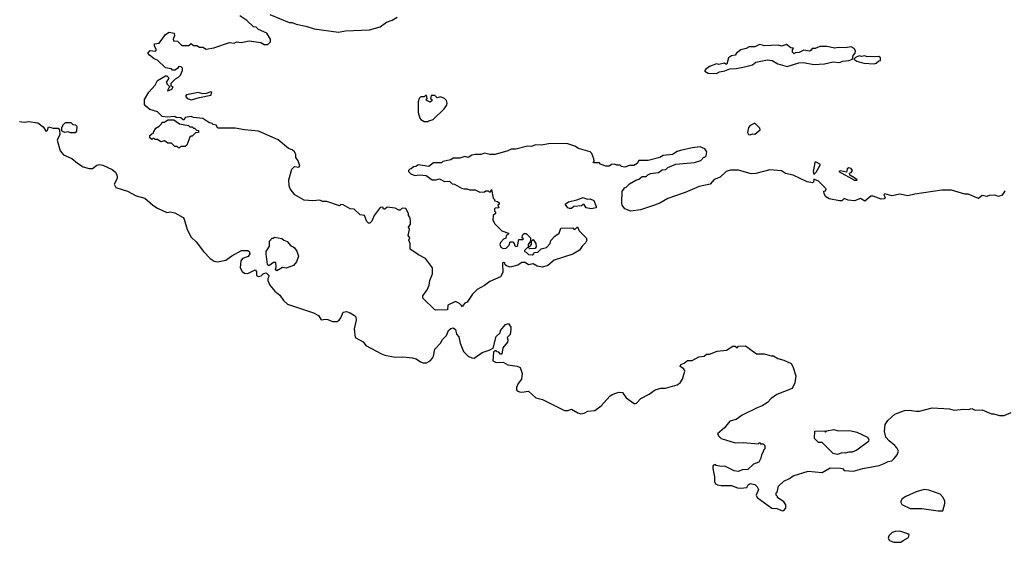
# Model space of a CAD drawing. Extents: x 2494118 to 2687960, y 757339 to 915227.
# Tile 80 of 256: x 2594237 to 2602726, y 784250 to 788754. Entities that reach past the tile are written whole.
import ezdxf

# ---------------------------------------------------------------- set-up
doc = ezdxf.new("R2010")
doc.units = 0

msp = doc.modelspace()

# ---------------------------------------------------------------- linework, layer by layer
at = {"layer": '0CON20XD'}
for points in [[(2595523, 788167), (2595510, 788145), (2595515, 788140), (2595547.5, 788155), (2595560, 788175), (2595541.7, 788181.7), (2595543.3, 788206.7), (2595580, 788245), (2595605, 788257.5), (2595622.5, 788275), (2595640, 788315), (2595640, 788335), (2595628.3, 788348.3), (2595615, 788350), (2595605, 788347.5), (2595596.4, 788333.6), (2595575, 788320), (2595555, 788320), (2595545, 788330), (2595495, 788340), (2595426.4, 788406.4), (2595395, 788417.5), (2595355, 788447.5), (2595342.5, 788465), (2595360.7, 788489.3), (2595407.5, 788482.5), (2595416.2, 788495), (2595400, 788525), (2595400, 788545), (2595439.3, 788550.7), (2595493.6, 788626.4), (2595525, 788647.5), (2595568.3, 788638.3), (2595572.5, 788615), (2595560, 788585), (2595563, 788573), (2595598.3, 788568.3), (2595635, 788530), (2595695, 788530), (2595715, 788550), (2595735, 788530), (2595765, 788530), (2595788.3, 788518.3), (2595815, 788517.5), (2595845, 788500), (2595909.3, 788510.7), (2596045, 788556.7), (2596085, 788552.5), (2596105, 788562.5), (2596145, 788557.5), (2596215, 788572.5), (2596317, 788557), (2596345, 788540), (2596375, 788540), (2596398.3, 788561.7), (2596400, 788585), (2596366.4, 788636.4), (2596295, 788670), (2596275, 788690), (2596253, 788693), (2596196.4, 788746.4), (2596135, 788787.5)], [(2596395, 788800), (2596560.7, 788730.7), (2596585, 788730), (2596620, 788715), (2596705, 788698.6), (2596775, 788674.3), (2596985, 788646.2), (2597045, 788657.5), (2597254.1, 788665.9), (2597345, 788692), (2597398.8, 788731.2), (2597449.5, 788750.5), (2597490, 788775)], [(2600245, 788290), (2600270, 788305), (2600317, 788313), (2600358.3, 788331.7), (2600415, 788332), (2600485, 788346.2), (2600553.9, 788366.1), (2600585, 788388.8), (2600685, 788408.8), (2600725, 788403.3), (2600774.1, 788374.1), (2600855, 788350), (2600955, 788382.5), (2600995, 788383.8), (2601085, 788368.6), (2601175, 788372.5), (2601250.5, 788389.5), (2601305, 788386.2), (2601335, 788397.5), (2601385, 788401.2), (2601417.5, 788412.5), (2601422.5, 788445), (2601440, 788465), (2601442.5, 788485), (2601432.5, 788505), (2601405, 788521.2), (2601355, 788511.2), (2601295, 788513.3), (2601265, 788508), (2601195, 788523.3), (2601135, 788522.5), (2601095, 788506.7), (2601070, 788505), (2601060, 788490), (2601046.1, 788483.9), (2600998.3, 788491.7), (2600958.8, 788471.2), (2600923, 788467), (2600915, 788460), (2600900, 788475), (2600900, 788495), (2600908.3, 788508.3), (2600885, 788510), (2600849.3, 788539.3), (2600805, 788526.7), (2600775, 788533.3), (2600655, 788527.5), (2600640, 788535), (2600615, 788538.8), (2600575, 788521.2), (2600525, 788521.2), (2600500, 788505), (2600455, 788493.3), (2600417.5, 788465), (2600405, 788447.5), (2600375, 788442.5), (2600347.5, 788425), (2600335, 788370), (2600325, 788370), (2600315, 788380), (2600265, 788367.5), (2600245, 788372.5), (2600185, 788350), (2600150, 788325), (2600143, 788317), (2600145, 788310), (2600173.9, 788293.9), (2600245, 788290)], [(2601605, 788374), (2601620.7, 788379.3), (2601645, 788400), (2601658.3, 788401.7), (2601657.5, 788425), (2601645, 788436.7), (2601605, 788432.5), (2601565, 788437.5), (2601545, 788432.5), (2601525, 788442.5), (2601495, 788437.5), (2601475, 788442.5), (2601441.7, 788428.3), (2601430, 788415), (2601455, 788397.5), (2601515, 788380), (2601605, 788374)], [(2602731.7, 787278.3), (2602708.3, 787241.7), (2602675, 787230), (2602645, 787242.5), (2602595, 787240), (2602575, 787230), (2602535, 787240), (2602505, 787212.5), (2602415, 787250), (2602385, 787251.2), (2602270, 787285), (2602186.1, 787286.1), (2601955, 787251.2), (2601894.1, 787235.9), (2601825, 787249.2), (2601755, 787236.2), (2601695, 787252.5), (2601687.5, 787245), (2601698.3, 787221.7), (2601689.4, 787210.6), (2601665, 787208), (2601595, 787232.5), (2601575, 787232.5), (2601525, 787190), (2601485, 787212.5), (2601435, 787193.8), (2601378.8, 787198.8), (2601345, 787212.5), (2601326, 787194), (2601305, 787193.8), (2601215, 787210), (2601187, 787227), (2601173, 787253), (2601170, 787275), (2601185, 787280), (2601190, 787295), (2601125, 787362.5), (2601085, 787380), (2601080, 787355), (2601071.7, 787348.3), (2601026.2, 787356.2), (2600905, 787413.8), (2600839.5, 787429.5), (2600805, 787450), (2600705, 787458.8), (2600585, 787428), (2600545, 787426), (2600435, 787456), (2600364.1, 787455.9), (2600327.5, 787445), (2600275, 787397.5), (2600225, 787377.5), (2600190, 787335), (2600095, 787316.7), (2599975, 787263.3), (2599825, 787213.3), (2599755, 787173.3), (2599710, 787155), (2599590, 787115), (2599505, 787103.3), (2599455, 787122.5), (2599432.5, 787155), (2599427.5, 787175), (2599430, 787275), (2599450, 787295), (2599450, 787305), (2599465, 787310), (2599495, 787340), (2599548.3, 787371.7), (2599575, 787380), (2599605, 787402.5), (2599637, 787403), (2599653, 787417), (2599675, 787427.5), (2599745, 787437.5), (2599775, 787460), (2599807, 787463), (2599825, 787480), (2599895, 787507.5), (2600055, 787523.3), (2600108.3, 787541.7), (2600135, 787570), (2600145, 787570), (2600155, 787580), (2600160, 787615), (2600145, 787640), (2600105, 787656.7), (2600035, 787650), (2599935, 787626.7), (2599905, 787617.5), (2599865, 787592.5), (2599785, 787582.5), (2599755, 787567.5), (2599655, 787540), (2599575, 787540), (2599560, 787515), (2599531.7, 787498.3), (2599495, 787497.5), (2599455, 787482.5), (2599425, 787490), (2599415, 787500), (2599385, 787500), (2599365, 787507.5), (2599340, 787505), (2599319.3, 787490.7), (2599291.7, 787491.7), (2599245, 787510), (2599235, 787520), (2599185, 787520), (2599180, 787525), (2599190, 787535), (2599187.5, 787555), (2599170.7, 787600.7), (2599156.1, 787616.1), (2599055, 787643.8), (2599022.5, 787665), (2598955, 787686.2), (2598797, 787683), (2598735, 787673.3), (2598685, 787676.7), (2598649.3, 787660.7), (2598615, 787663.3), (2598515, 787637.5), (2598475, 787637.5), (2598445, 787623.3), (2598335, 787592.5), (2598291.7, 787591.7), (2598245, 787602.5), (2598215, 787593.3), (2598165, 787593.3), (2598135, 787586.2), (2598105, 787566.7), (2598075, 787576.2), (2598030.7, 787559.3), (2597975, 787560), (2597955, 787546.2), (2597885, 787532.5), (2597875, 787520), (2597805, 787521.2), (2597765, 787490), (2597675, 787502.5), (2597651.7, 787488.3), (2597633, 787487), (2597612.5, 787467.5), (2597600, 787465), (2597590, 787455), (2597590, 787445), (2597610, 787425), (2597645, 787410), (2597685, 787417.5), (2597741.7, 787411.7), (2597793.6, 787373.6), (2597825, 787372.5), (2597855, 787382.5), (2597898.3, 787358.3), (2597941.7, 787361.7), (2597965, 787340), (2597985, 787337.5), (2598045, 787303.3), (2598067, 787297), (2598095, 787296.7), (2598115, 787286.7), (2598165, 787286.7), (2598205, 787267.5), (2598245, 787270), (2598255, 787280), (2598275, 787280), (2598285, 787270), (2598295, 787270), (2598305, 787290), (2598320, 787215), (2598330, 787205), (2598331.7, 787191.7), (2598357, 787187), (2598370, 787175), (2598370, 787165), (2598360, 787155), (2598368.3, 787131.7), (2598335, 787130), (2598330, 787125), (2598330, 787105), (2598340, 787095), (2598340, 787085), (2598320, 787065), (2598317.5, 787025), (2598332.5, 786995), (2598393.6, 786933.6), (2598450, 786915), (2598450, 786905), (2598430, 786895), (2598428.3, 786871.7), (2598407, 786863), (2598382.5, 786835), (2598377.5, 786815), (2598385, 786792.5), (2598405, 786782.5), (2598430, 786785), (2598458.3, 786811.7), (2598465, 786840), (2598488.3, 786838.3), (2598500, 786825), (2598501.7, 786811.7), (2598515, 786800), (2598528.3, 786801.7), (2598541.7, 786858.3), (2598575, 786860), (2598580, 786865), (2598570, 786875), (2598573, 786897), (2598585, 786910), (2598605, 786910), (2598640, 786875), (2598640, 786845), (2598620, 786815), (2598621.7, 786801.7), (2598635, 786800), (2598650, 786815), (2598650, 786845), (2598665, 786860), (2598687.5, 786825), (2598690, 786795), (2598678.3, 786781.7), (2598635, 786780), (2598625, 786790), (2598615, 786790), (2598590, 786765), (2598590, 786755), (2598605, 786750), (2598625, 786730), (2598655, 786727.5), (2598670, 786735), (2598671.7, 786748.3), (2598705, 786750), (2598731.7, 786778.3), (2598778.3, 786791.7), (2598810, 786825), (2598815, 786850), (2598850.7, 786889.3), (2598887.5, 786915), (2598901.7, 786958.3), (2599005, 786960), (2599015, 786950), (2599025, 786950), (2599045, 786970), (2599060, 786935), (2599120, 786875), (2599127.5, 786855), (2599115, 786830), (2599087, 786803), (2599063, 786767), (2599006.4, 786733.6), (2598845, 786682.5), (2598790, 786635), (2598745, 786622.5), (2598698.3, 786628.3), (2598665, 786650), (2598625, 786642.5), (2598595, 786660), (2598565, 786660), (2598531.7, 786638.3), (2598465, 786622.5), (2598433, 786633), (2598421.7, 786641.7), (2598418.3, 786658.3), (2598405, 786660), (2598400, 786655), (2598402.5, 786575), (2598383, 786537), (2598291.7, 786498.3), (2598245, 786463.3), (2598181.7, 786428.3), (2598140.7, 786389.3), (2598095, 786320), (2598075, 786310), (2598060, 786295), (2598055, 786280), (2598045, 786290), (2598028.3, 786308.3), (2597995, 786323.8), (2597927.5, 786295), (2597925.9, 786254.1), (2597825, 786251.2), (2597812.5, 786255), (2597713.9, 786353.9), (2597713.3, 786375), (2597750, 786425), (2597767.5, 786465), (2597773.3, 786506.7), (2597797.5, 786565), (2597797.5, 786615), (2597735, 786696.7), (2597676.4, 786726.4), (2597603.3, 786775), (2597602.5, 786825), (2597592.5, 786855), (2597600, 786875), (2597587.5, 786895), (2597596.7, 786945), (2597590, 786965), (2597607, 786993), (2597607, 787023), (2597601.7, 787051.7), (2597590, 787065), (2597590, 787085), (2597565, 787127.5), (2597535, 787130), (2597517, 787113), (2597505, 787112.5), (2597475, 787130), (2597405, 787137.5), (2597385, 787120), (2597375, 787120), (2597368.3, 787138.3), (2597345, 787136.7), (2597293.8, 787065), (2597273, 787017), (2597255, 787000), (2597245, 787000), (2597230, 787015), (2597210, 787065), (2597173, 787073), (2597121.7, 787121.7), (2597085, 787122.5), (2597025, 787157.5), (2597005, 787160), (2596995, 787150), (2596885, 787187.5), (2596848.3, 787188.3), (2596825, 787197.5), (2596765, 787192.5), (2596688.3, 787198.3), (2596610, 787245), (2596570, 787295), (2596560.7, 787320.7), (2596556.7, 787375), (2596582.5, 787465), (2596605, 787490), (2596645, 787482.5), (2596652.5, 787495), (2596636.7, 787536.7), (2596617.5, 787565), (2596617.5, 787595), (2596606.4, 787616.4), (2596585, 787632.5), (2596555, 787642.5), (2596465, 787717.5), (2596295, 787792.5), (2596175, 787803.3), (2596095, 787820), (2595945, 787820), (2595930, 787845), (2595905, 787850), (2595895, 787860), (2595868.3, 787868.3), (2595815, 787902.5), (2595735, 787910), (2595715, 787920), (2595665, 787910), (2595655, 787890), (2595645, 787890), (2595627, 787907), (2595585, 787910), (2595575, 787920), (2595507.5, 787912.5), (2595465, 787920), (2595425, 787960), (2595359.3, 787979.3), (2595325, 788007.5), (2595313.9, 788023.9), (2595312.5, 788065), (2595351.7, 788128.3), (2595405, 788190), (2595425, 788230), (2595495, 788270), (2595505, 788270), (2595520, 788255), (2595520, 788245), (2595500, 788215), (2595510, 788195), (2595530, 788175), (2595523, 788167)], [(2595715, 788062.5), (2595785.8, 788084.2), (2595885, 788103.8), (2595892.5, 788125), (2595885, 788132.5), (2595845, 788116.7), (2595815, 788116.2), (2595775, 788125.8), (2595674.2, 788105.8), (2595667.5, 788095), (2595681.2, 788075), (2595715, 788062.5)], [(2597755, 787877.5), (2597765, 787883.3), (2597802.5, 787895), (2597897.5, 787985), (2597917, 788013), (2597922.5, 788035), (2597917, 788057), (2597900, 788075), (2597865, 788090), (2597835, 788080), (2597815, 788100), (2597785, 788100), (2597780, 788075), (2597790, 788065), (2597790, 788055), (2597775, 788042.5), (2597741.7, 788061.7), (2597750, 788075), (2597745, 788100), (2597735, 788100), (2597725, 788090), (2597695, 788090), (2597680, 788075), (2597672.5, 788045), (2597673.3, 787955), (2597686.4, 787906.4), (2597695, 787892.5), (2597725, 787877.5), (2597755, 787877.5)], [(2595615, 787650), (2595605, 787650), (2595595, 787660), (2595575, 787660), (2595545, 787690), (2595515, 787690), (2595485, 787710), (2595455, 787700), (2595425, 787720), (2595405, 787720), (2595395, 787730), (2595385, 787730), (2595375, 787720), (2595360, 787735), (2595360, 787755), (2595375, 787770), (2595390, 787775), (2595390, 787785), (2595410.7, 787819.3), (2595440, 787835), (2595460, 787855), (2595465, 787870), (2595485, 787870), (2595515, 787890), (2595565, 787890), (2595615, 787857.5), (2595691.7, 787841.7), (2595705, 787830), (2595725, 787830), (2595735, 787820), (2595745, 787820), (2595761.7, 787801.7), (2595778.3, 787798.3), (2595778.3, 787781.7), (2595751.7, 787778.3), (2595725, 787750), (2595715, 787750), (2595705, 787740), (2595677, 787673), (2595665, 787660), (2595625, 787660), (2595615, 787650)], [(2594235, 787876.7), (2594275, 787870), (2594315, 787876.5), (2594394.2, 787864.2), (2594439.3, 787829.3), (2594465, 787790), (2594477, 787803), (2594485, 787830), (2594525, 787820), (2594568.3, 787818.3), (2594580, 787805), (2594582.5, 787765), (2594560, 787715), (2594585, 787624.2), (2594615, 787587.9), (2594687.8, 787557.8), (2594735, 787517.1), (2594785, 787485.4), (2594835, 787470), (2594865, 787472.5), (2594901.3, 787498.7), (2594925, 787505.5), (2594955, 787500.5), (2595035, 787463.3), (2595065.9, 787435.9), (2595077.9, 787405), (2595077.3, 787385), (2595051.5, 787335), (2595066.4, 787306.4), (2595165.7, 787275.7), (2595240, 787235), (2595316.4, 787216.4), (2595385, 787154.4), (2595425, 787128.8), (2595505, 787093.3), (2595535, 787096.7), (2595575, 787088.8), (2595645, 787048.8), (2595655.8, 787035), (2595681.2, 786945), (2595715, 786878.8), (2595758.6, 786838.6), (2595822.9, 786755), (2595879.3, 786695), (2595915, 786673.1), (2595942.1, 786667.9), (2596015, 786681.4), (2596065, 786718.8), (2596150, 786765), (2596205, 786763.3), (2596216.7, 786756.7), (2596222.5, 786735), (2596206, 786714), (2596157.5, 786695), (2596142.9, 786677.1), (2596138.6, 786615), (2596154.2, 786585), (2596175, 786570.8), (2596203, 786567), (2596267, 786597), (2596280, 786585), (2596279.3, 786549.3), (2596295, 786540), (2596320, 786545), (2596335, 786562.5), (2596355, 786572.5), (2596365, 786570), (2596387, 786547), (2596376.4, 786523.6), (2596375.7, 786505), (2596393.8, 786465), (2596435.4, 786415), (2596479.7, 786379.7), (2596510.4, 786335), (2596545, 786301.6), (2596768.8, 786228.8), (2596813.2, 786203.2), (2596835, 786167.5), (2596875, 786173.8), (2596895, 786171.2), (2596935, 786153.3), (2596975, 786153.8), (2596992.5, 786165), (2597006.7, 786185), (2597027, 786233), (2597055, 786238.8), (2597085, 786228.8), (2597123.3, 786205), (2597133.9, 786193.9), (2597136.7, 786165), (2597120.6, 786089.4), (2597129.4, 786015), (2597198.9, 785978.9), (2597220, 785945), (2597355, 785873.8), (2597385, 785863.8), (2597475, 785846.9), (2597539.4, 785849.4), (2597625, 785838.9), (2597655, 785831.1), (2597691.4, 785805), (2597715, 785795.9), (2597745, 785795.3), (2597775.2, 785814.8), (2597795, 785837.1), (2597804.5, 785855), (2597815.9, 785914.1), (2597865.6, 785965), (2597881.9, 785998.1), (2597917, 786033), (2597933.4, 786076.6), (2597955, 786092.5), (2597975, 786096.9), (2597995.6, 786085), (2598004.3, 786044.3), (2598021.7, 786021.7), (2598036, 785965), (2598063.8, 785895), (2598105, 785854.4), (2598135, 785839.2), (2598155, 785836.2), (2598223.9, 785886.1), (2598283.6, 785906.4), (2598318.3, 785921.7), (2598346.2, 786025), (2598380, 786055), (2598382.5, 786075), (2598425, 786127.5), (2598450, 786135), (2598472.5, 786105), (2598472.5, 786085), (2598465, 786040), (2598440, 786015), (2598446.7, 785995), (2598443.3, 785975), (2598402.5, 785925), (2598395, 785870), (2598381.7, 785871.7), (2598368.3, 785888.3), (2598355, 785890), (2598345, 785900), (2598335, 785900), (2598321.7, 785888.3), (2598317.5, 785815), (2598345, 785800), (2598405, 785802.5), (2598445, 785778.8), (2598525, 785768.8), (2598553.3, 785755), (2598570, 785705), (2598562.5, 785655), (2598535, 785617.5), (2598520, 785585), (2598520, 785565), (2598526.9, 785555), (2598545, 785545.4), (2598565, 785543.7), (2598625, 785551.4), (2598687.1, 785495), (2598745, 785479.5), (2598934, 785385), (2598963.3, 785385), (2598995, 785398.5), (2599048.6, 785365), (2599075, 785356.4), (2599105, 785362.9), (2599135, 785381.2), (2599196.2, 785386.2)], [(2594715, 787780), (2594675, 787780), (2594655, 787787.5), (2594625, 787782.5), (2594605, 787790), (2594600, 787795), (2594600, 787825), (2594610, 787835), (2594610, 787845), (2594633, 787867), (2594677, 787867), (2594695, 787850), (2594718.3, 787848.3), (2594730, 787835), (2594727, 787793), (2594715, 787780)], [(2600535, 787762.5), (2600555, 787770), (2600575, 787767.5), (2600620, 787805), (2600618.3, 787818.3), (2600575, 787862.5), (2600535, 787842.5), (2600520, 787825), (2600510.7, 787780.7), (2600520, 787765), (2600535, 787762.5)], [(2601085, 787420), (2601105, 787440), (2601142.5, 787505), (2601105, 787526), (2601093.3, 787525), (2601088.8, 787505), (2601077.5, 787445), (2601085, 787420)], [(2601455, 787370), (2601456.2, 787375), (2601430, 787395), (2601393.3, 787413.3), (2601390, 787430), (2601405, 787437.5), (2601417.5, 787455), (2601405, 787470), (2601385, 787476.7), (2601370.7, 787469.3), (2601365, 787440), (2601315, 787450), (2601300, 787445), (2601435, 787371.2), (2601455, 787370)], [(2599165, 787123.3), (2599121.7, 787131.7), (2599105, 787160), (2599095, 787160), (2599081.7, 787148.3), (2599015, 787142.5), (2598995, 787127.5), (2598977, 787127), (2598963.6, 787133.6), (2598940, 787165), (2598970, 787185), (2599039.3, 787200.7), (2599095, 787222.5), (2599128.3, 787208.3), (2599155, 787210), (2599186.7, 787195), (2599207.5, 787145), (2599207, 787133), (2599165, 787123.3)], [(2596455, 786590), (2596442.5, 786605), (2596447.5, 786625), (2596445, 786660), (2596425, 786662.5), (2596385, 786632.5), (2596373, 786643), (2596363, 786737), (2596362.5, 786755), (2596389.3, 786800.7), (2596390, 786845), (2596415, 786870), (2596425, 786870), (2596435, 786880), (2596497, 786867), (2596513, 786853), (2596543, 786843), (2596573.6, 786803.6), (2596595, 786797.5), (2596606.4, 786786.4), (2596625, 786760), (2596640, 786715), (2596623.6, 786666.4), (2596597.5, 786635), (2596535, 786613.3), (2596503, 786617), (2596455, 786590)], [(2599196.2, 785386.2), (2599251.2, 785425), (2599325, 785508.8), (2599345.8, 785524.2), (2599385, 785538.8), (2599406.1, 785543.9), (2599435, 785541.2), (2599465, 785496.2), (2599535, 785447.5), (2599545, 785447.5), (2599555, 785450), (2599591.5, 785488.5), (2599663.7, 785526.3), (2599715, 785564.2), (2599765, 785578.8), (2599805, 785578), (2599905, 785606), (2599931.2, 785625), (2599951.2, 785655), (2599972.5, 785725), (2599962.5, 785745), (2599932.5, 785765), (2599937, 785783), (2599966.1, 785793.9), (2599995, 785817.5), (2600035, 785817.5), (2600093, 785847), (2600137, 785853), (2600158.3, 785871.7), (2600185, 785872.5), (2600251.7, 785898.3), (2600330, 785905), (2600385, 785940), (2600405, 785940), (2600415, 785930), (2600425, 785930), (2600435, 785940), (2600495, 785942.5), (2600590, 785875), (2600655, 785873.8), (2600715, 785856.2), (2600735.8, 785855.8), (2600774.2, 785834.2), (2600825, 785819.4), (2600889.7, 785789.7), (2600903.8, 785766.2), (2600928.6, 785685), (2600920, 785625), (2600895.7, 785574.3), (2600765, 785523.8), (2600715, 785488.8), (2600684.1, 785455.9), (2600637.5, 785425), (2600595, 785410), (2600465, 785344.4), (2600415, 785307.1), (2600358.8, 785295), (2600315, 785237.5), (2600253.8, 785185), (2600263.9, 785163.9), (2600285, 785143.8), (2600405, 785106), (2600475, 785110), (2600605, 785100), (2600615, 785110), (2600625, 785100), (2600648.3, 785098.3), (2600660, 785085), (2600660, 785055), (2600650, 785045), (2600650, 785035), (2600632.5, 785005), (2600627.5, 784975), (2600609.3, 784940.7), (2600565, 784922.5), (2600515, 784876.7), (2600465, 784874), (2600435, 784860), (2600396, 784866), (2600317, 784907), (2600285, 784903.3), (2600243, 784913), (2600235, 784920), (2600220, 784915), (2600213, 784907), (2600213, 784887), (2600226.2, 784815), (2600226.4, 784773.6), (2600236.2, 784755), (2600253.8, 784745), (2600285, 784739.1), (2600375, 784739.5), (2600425, 784719.5), (2600455, 784715.6), (2600505, 784721.2), (2600516.7, 784745), (2600533.9, 784756.1), (2600575, 784746.7), (2600595, 784727.5), (2600606.7, 784705), (2600587.5, 784655), (2600596, 784635), (2600722.5, 784545), (2600765, 784540.6), (2600815, 784520.6), (2600825.8, 784525), (2600842, 784545), (2600843.9, 784573.9), (2600825, 784597.5), (2600770, 784635), (2600770, 784645), (2600760, 784655), (2600760, 784675), (2600767, 784683), (2600780, 784735), (2600825, 784777.5), (2600875, 784800), (2600906.4, 784823.6), (2601035, 784862.5), (2601155, 784852.5), (2601225, 784892.5), (2601315, 784890), (2601330, 784885), (2601345, 784870), (2601426.4, 784863.6), (2601505, 784886.7), (2601647, 784913), (2601691.7, 784928.3), (2601725, 784947.5), (2601755, 784952.5), (2601777, 784973), (2601802.5, 785005), (2601812.5, 785035), (2601800, 785065), (2601782.5, 785085), (2601734.1, 785124.1), (2601706.1, 785156.1), (2601693.8, 785205), (2601700, 785265), (2601720.5, 785299.5), (2601782.5, 785355), (2601865, 785386.7), (2601905, 785390), (2601965, 785380), (2601995, 785381.2), (2602105, 785408.8), (2602255, 785398.8), (2602295, 785390), (2602375, 785396.7), (2602415, 785393.3), (2602445, 785402.5), (2602475, 785390), (2602535, 785392.5), (2602615, 785357.5), (2602635, 785357.5), (2602685, 785342.5), (2602725, 785342.5), (2602785, 785370)], [(2601285, 785007.5), (2601250, 785015), (2601155, 785110), (2601125, 785110), (2601111.7, 785121.7), (2601090, 785145), (2601091.7, 785208.3), (2601175, 785210), (2601185, 785200), (2601195, 785210), (2601255, 785222.5), (2601295, 785210), (2601395, 785213.3), (2601455, 785198.8), (2601546.4, 785156.4), (2601557.5, 785135), (2601555, 785120), (2601455, 785043.3), (2601413, 785027), (2601385, 785026.7), (2601355, 785017.5), (2601325, 785020), (2601305, 785012.5), (2601285, 785007.5)], [(2602155, 784520), (2602195, 784522.5), (2602212.5, 784585), (2602212.5, 784605), (2602200, 784635), (2602173.6, 784663.6), (2602075, 784699.2), (2602035, 784704), (2601965, 784683.8), (2601877.5, 784645), (2601846.7, 784625), (2601833.8, 784605), (2601832.7, 784592.7), (2601843.3, 784575), (2601915, 784540), (2602015, 784541.2), (2602155, 784520)], [(2601835, 784250), (2601853.4, 784266.6), (2601899.9, 784290.1), (2601906.1, 784315), (2601895, 784322.7), (2601825, 784346), (2601785, 784344.3), (2601760, 784335), (2601731.2, 784305), (2601723.8, 784285), (2601736.7, 784265), (2601775, 784251.1), (2601835, 784250)]]:
    msp.add_lwpolyline(points, dxfattribs=at)

doc.saveas('drawing.dxf')
